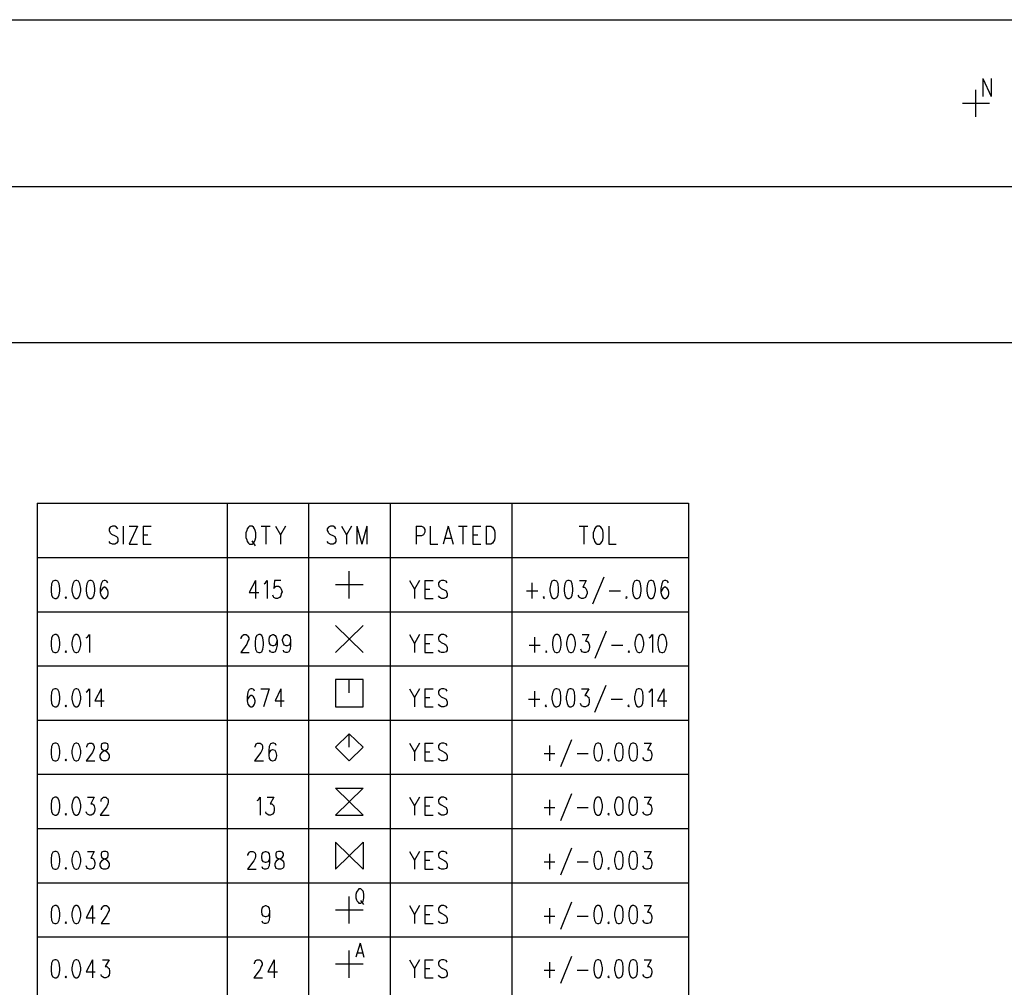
# Model space of a CAD drawing. Extents: x 11.9 to 28.1, y 10.8 to 21.2.
# Tile 14 of 43: x 21 to 23.3, y 12.7 to 15. Entities that reach past the tile are written whole.
import ezdxf

# ---------------------------------------------------------------- set-up
doc = ezdxf.new("R2010")
doc.units = 0
doc.header["$MEASUREMENT"] = 0
doc.layers.add('LAYNR1', color=2, linetype='Continuous')

msp = doc.modelspace()

# ---------------------------------------------------------------- linework, layer by layer
at = {"layer": 'LAYNR1', "color": 7}
for points in [[(13.097, 15.041), (23.448, 15.041)], [(23.264, 14.9), (23.264, 14.857)], [(23.264, 14.9), (23.284, 14.857)], [(23.284, 14.9), (23.284, 14.857)], [(23.247, 14.808), (23.247, 14.873)], [(23.215, 14.841), (23.28, 14.841)], [(13.097, 14.641), (23.448, 14.641)], [(23.448, 14.266), (18.463, 14.266)], [(20.997, 13.881), (22.558, 13.881)], [(20.997, 13.881), (20.997, 10.891)], [(21.452, 13.881), (21.452, 10.891)], [(21.647, 13.881), (21.647, 10.891)], [(21.843, 13.881), (21.843, 10.891)], [(22.135, 13.881), (22.135, 10.891)], [(22.558, 13.881), (22.558, 10.891)], [(21.19, 13.82), (21.187, 13.824), (21.183, 13.826), (21.177, 13.826), (21.172, 13.824), (21.169, 13.82), (21.169, 13.816)], [(21.169, 13.816), (21.171, 13.812), (21.172, 13.81), (21.175, 13.807), (21.184, 13.803), (21.187, 13.801), (21.189, 13.799)], [(21.203, 13.826), (21.203, 13.783)], [(21.237, 13.826), (21.217, 13.783)], [(21.217, 13.826), (21.237, 13.826)], [(21.251, 13.826), (21.251, 13.783)], [(21.251, 13.826), (21.27, 13.826)], [(21.499, 13.816), (21.497, 13.81), (21.497, 13.799)], [(21.506, 13.826), (21.503, 13.824), (21.5, 13.82), (21.499, 13.816)], [(21.519, 13.816), (21.518, 13.82), (21.515, 13.824), (21.512, 13.826), (21.506, 13.826)], [(21.521, 13.799), (21.521, 13.81), (21.519, 13.816)], [(21.534, 13.826), (21.555, 13.826)], [(21.545, 13.826), (21.545, 13.783)], [(21.568, 13.826), (21.58, 13.805), (21.58, 13.783)], [(21.592, 13.826), (21.58, 13.805)], [(21.713, 13.82), (21.71, 13.824), (21.706, 13.826), (21.7, 13.826), (21.695, 13.824), (21.692, 13.82), (21.692, 13.816)], [(21.692, 13.816), (21.694, 13.812), (21.695, 13.81), (21.698, 13.807), (21.707, 13.803), (21.71, 13.801), (21.711, 13.799)], [(21.726, 13.826), (21.738, 13.805), (21.738, 13.783)], [(21.75, 13.826), (21.738, 13.805)], [(21.763, 13.826), (21.763, 13.783)], [(21.763, 13.826), (21.775, 13.783)], [(21.787, 13.826), (21.775, 13.783)], [(21.787, 13.826), (21.787, 13.783)], [(21.905, 13.826), (21.905, 13.783)], [(21.905, 13.826), (21.918, 13.826), (21.923, 13.824), (21.924, 13.822), (21.926, 13.818), (21.926, 13.812), (21.924, 13.807), (21.923, 13.805), (21.918, 13.803), (21.905, 13.803)], [(21.939, 13.826), (21.939, 13.783)], [(21.982, 13.826), (21.97, 13.783)], [(21.982, 13.826), (21.994, 13.783)], [(22.007, 13.826), (22.028, 13.826)], [(22.017, 13.826), (22.017, 13.783)], [(22.041, 13.826), (22.041, 13.783)], [(22.041, 13.826), (22.06, 13.826)], [(22.073, 13.826), (22.073, 13.783)], [(22.073, 13.826), (22.084, 13.826), (22.088, 13.824), (22.091, 13.82), (22.093, 13.816)], [(22.093, 13.816), (22.094, 13.81), (22.094, 13.799)], [(22.296, 13.826), (22.317, 13.826)], [(22.307, 13.826), (22.307, 13.783)], [(22.332, 13.816), (22.33, 13.81), (22.33, 13.799)], [(22.339, 13.826), (22.336, 13.824), (22.333, 13.82), (22.332, 13.816)], [(22.353, 13.816), (22.351, 13.82), (22.348, 13.824), (22.345, 13.826), (22.339, 13.826)], [(22.354, 13.799), (22.354, 13.81), (22.353, 13.816)], [(22.367, 13.826), (22.367, 13.783)], [(21.177, 13.783), (21.172, 13.785), (21.169, 13.789)], [(21.189, 13.799), (21.19, 13.795), (21.19, 13.789), (21.187, 13.785), (21.183, 13.783)], [(21.251, 13.805), (21.262, 13.805)], [(21.497, 13.799), (21.499, 13.793), (21.5, 13.789), (21.503, 13.785), (21.506, 13.783)], [(21.511, 13.791), (21.519, 13.779)], [(21.512, 13.783), (21.515, 13.785), (21.518, 13.789), (21.519, 13.793), (21.521, 13.799)], [(21.7, 13.783), (21.695, 13.785), (21.692, 13.789)], [(21.711, 13.799), (21.713, 13.795), (21.713, 13.789), (21.71, 13.785), (21.706, 13.783)], [(21.974, 13.797), (21.989, 13.797)], [(22.041, 13.805), (22.053, 13.805)], [(22.094, 13.799), (22.093, 13.793), (22.091, 13.789), (22.088, 13.785), (22.084, 13.783)], [(22.33, 13.799), (22.332, 13.793), (22.333, 13.789), (22.336, 13.785), (22.339, 13.783)], [(22.345, 13.783), (22.348, 13.785), (22.351, 13.789), (22.353, 13.793), (22.354, 13.799)], [(21.183, 13.783), (21.177, 13.783)], [(21.217, 13.783), (21.237, 13.783)], [(21.251, 13.783), (21.27, 13.783)], [(21.506, 13.783), (21.512, 13.783)], [(21.706, 13.783), (21.7, 13.783)], [(21.939, 13.783), (21.957, 13.783)], [(22.041, 13.783), (22.06, 13.783)], [(22.084, 13.783), (22.073, 13.783)], [(22.339, 13.783), (22.345, 13.783)], [(22.367, 13.783), (22.385, 13.783)], [(20.997, 13.751), (22.558, 13.751)], [(21.745, 13.653), (21.745, 13.718)], [(21.039, 13.696), (21.034, 13.694), (21.031, 13.688), (21.03, 13.677), (21.03, 13.671), (21.031, 13.661), (21.034, 13.655), (21.039, 13.653)], [(21.042, 13.653), (21.046, 13.655), (21.049, 13.661), (21.051, 13.671), (21.051, 13.677), (21.049, 13.688), (21.046, 13.694), (21.042, 13.696), (21.039, 13.696)], [(21.089, 13.696), (21.085, 13.694), (21.082, 13.688), (21.08, 13.677), (21.08, 13.671), (21.082, 13.661), (21.085, 13.655), (21.089, 13.653)], [(21.092, 13.653), (21.096, 13.655), (21.099, 13.661), (21.101, 13.671), (21.101, 13.677), (21.099, 13.688), (21.096, 13.694), (21.092, 13.696), (21.089, 13.696)], [(21.123, 13.696), (21.119, 13.694), (21.116, 13.688), (21.114, 13.677), (21.114, 13.671), (21.116, 13.661), (21.119, 13.655), (21.123, 13.653)], [(21.126, 13.653), (21.13, 13.655), (21.133, 13.661), (21.135, 13.671), (21.135, 13.677), (21.133, 13.688), (21.13, 13.694), (21.126, 13.696), (21.123, 13.696)], [(21.166, 13.69), (21.164, 13.694), (21.16, 13.696), (21.157, 13.696), (21.153, 13.694), (21.15, 13.688), (21.148, 13.677), (21.148, 13.667), (21.15, 13.659), (21.153, 13.655), (21.157, 13.653)], [(21.52, 13.696), (21.505, 13.667), (21.528, 13.667)], [(21.52, 13.696), (21.52, 13.653)], [(21.541, 13.688), (21.544, 13.69), (21.548, 13.696), (21.548, 13.653)], [(21.581, 13.696), (21.566, 13.696), (21.564, 13.677), (21.566, 13.68), (21.57, 13.682), (21.575, 13.682), (21.579, 13.68), (21.582, 13.675), (21.584, 13.669)], [(21.889, 13.696), (21.901, 13.675), (21.901, 13.653)], [(21.913, 13.696), (21.901, 13.675)], [(21.926, 13.696), (21.926, 13.653)], [(21.926, 13.696), (21.946, 13.696)], [(21.962, 13.694), (21.959, 13.69), (21.959, 13.686)], [(21.98, 13.69), (21.977, 13.694), (21.972, 13.696), (21.966, 13.696), (21.962, 13.694)], [(22.235, 13.696), (22.231, 13.694), (22.228, 13.688), (22.226, 13.677), (22.226, 13.671), (22.228, 13.661), (22.231, 13.655), (22.235, 13.653)], [(22.238, 13.696), (22.235, 13.696)], [(22.238, 13.653), (22.243, 13.655), (22.246, 13.661), (22.247, 13.671), (22.247, 13.677), (22.246, 13.688), (22.243, 13.694), (22.238, 13.696)], [(22.269, 13.696), (22.265, 13.694), (22.262, 13.688), (22.26, 13.677), (22.26, 13.671), (22.262, 13.661), (22.265, 13.655), (22.269, 13.653)], [(22.272, 13.653), (22.277, 13.655), (22.279, 13.661), (22.281, 13.671), (22.281, 13.677), (22.279, 13.688), (22.277, 13.694), (22.272, 13.696), (22.269, 13.696)], [(22.297, 13.696), (22.313, 13.696), (22.305, 13.68), (22.309, 13.68), (22.312, 13.677), (22.313, 13.675), (22.315, 13.669)], [(22.355, 13.704), (22.328, 13.639)], [(22.433, 13.696), (22.429, 13.694), (22.426, 13.688), (22.424, 13.677), (22.424, 13.671), (22.426, 13.661), (22.429, 13.655), (22.433, 13.653)], [(22.436, 13.653), (22.441, 13.655), (22.443, 13.661), (22.445, 13.671), (22.445, 13.677), (22.443, 13.688), (22.441, 13.694), (22.436, 13.696), (22.433, 13.696)], [(22.467, 13.696), (22.463, 13.694), (22.46, 13.688), (22.458, 13.677), (22.458, 13.671), (22.46, 13.661), (22.463, 13.655), (22.467, 13.653)], [(22.47, 13.653), (22.474, 13.655), (22.477, 13.661), (22.479, 13.671), (22.479, 13.677), (22.477, 13.688), (22.474, 13.694), (22.47, 13.696), (22.467, 13.696)], [(22.51, 13.69), (22.508, 13.694), (22.504, 13.696), (22.501, 13.696), (22.497, 13.694), (22.494, 13.688), (22.492, 13.677), (22.492, 13.667), (22.494, 13.659), (22.497, 13.655), (22.501, 13.653)], [(21.159, 13.653), (21.163, 13.655), (21.166, 13.659), (21.167, 13.665), (21.167, 13.667), (21.166, 13.673), (21.163, 13.677), (21.159, 13.68), (21.157, 13.68), (21.153, 13.677), (21.15, 13.673), (21.148, 13.667)], [(21.584, 13.669), (21.582, 13.665), (21.581, 13.659), (21.578, 13.655), (21.573, 13.653)], [(21.712, 13.686), (21.778, 13.686)], [(21.926, 13.675), (21.938, 13.675)], [(21.959, 13.686), (21.96, 13.682), (21.962, 13.68)], [(21.962, 13.68), (21.965, 13.677), (21.974, 13.673), (21.977, 13.671), (21.978, 13.669)], [(21.978, 13.669), (21.98, 13.665), (21.98, 13.659), (21.977, 13.655), (21.972, 13.653)], [(22.17, 13.671), (22.197, 13.671)], [(22.183, 13.69), (22.183, 13.653)], [(22.315, 13.669), (22.315, 13.665), (22.313, 13.659), (22.311, 13.655), (22.306, 13.653)], [(22.368, 13.671), (22.395, 13.671)], [(22.503, 13.653), (22.507, 13.655), (22.51, 13.659), (22.511, 13.665), (22.511, 13.667), (22.51, 13.673), (22.507, 13.677), (22.503, 13.68), (22.501, 13.68), (22.497, 13.677), (22.494, 13.673), (22.492, 13.667)], [(21.039, 13.653), (21.042, 13.653)], [(21.065, 13.657), (21.064, 13.655), (21.065, 13.653)], [(21.065, 13.653), (21.067, 13.655), (21.065, 13.657)], [(21.089, 13.653), (21.092, 13.653)], [(21.123, 13.653), (21.126, 13.653)], [(21.157, 13.653), (21.159, 13.653)], [(21.569, 13.653), (21.564, 13.655), (21.563, 13.657), (21.562, 13.661)], [(21.573, 13.653), (21.569, 13.653)], [(21.926, 13.653), (21.946, 13.653)], [(21.962, 13.655), (21.959, 13.659)], [(21.966, 13.653), (21.962, 13.655)], [(21.972, 13.653), (21.966, 13.653)], [(22.212, 13.657), (22.21, 13.655), (22.212, 13.653)], [(22.212, 13.653), (22.213, 13.655), (22.212, 13.657)], [(22.235, 13.653), (22.238, 13.653)], [(22.269, 13.653), (22.272, 13.653)], [(22.302, 13.653), (22.297, 13.655), (22.296, 13.657), (22.294, 13.661)], [(22.306, 13.653), (22.302, 13.653)], [(22.409, 13.657), (22.408, 13.655), (22.409, 13.653)], [(22.409, 13.653), (22.411, 13.655), (22.409, 13.657)], [(22.433, 13.653), (22.436, 13.653)], [(22.467, 13.653), (22.47, 13.653)], [(22.501, 13.653), (22.503, 13.653)], [(20.997, 13.621), (22.558, 13.621)], [(21.712, 13.523), (21.778, 13.588)], [(21.712, 13.588), (21.778, 13.523)], [(21.039, 13.566), (21.034, 13.564), (21.031, 13.558), (21.03, 13.547), (21.03, 13.541), (21.031, 13.531), (21.034, 13.525), (21.039, 13.523)], [(21.042, 13.523), (21.046, 13.525), (21.049, 13.531), (21.051, 13.541), (21.051, 13.547), (21.049, 13.558), (21.046, 13.564), (21.042, 13.566), (21.039, 13.566)], [(21.089, 13.566), (21.085, 13.564), (21.082, 13.558), (21.08, 13.547), (21.08, 13.541), (21.082, 13.531), (21.085, 13.525), (21.089, 13.523)], [(21.092, 13.523), (21.096, 13.525), (21.099, 13.531), (21.101, 13.541), (21.101, 13.547), (21.099, 13.558), (21.096, 13.564), (21.092, 13.566), (21.089, 13.566)], [(21.114, 13.558), (21.117, 13.56), (21.122, 13.566), (21.122, 13.523)], [(21.486, 13.556), (21.486, 13.558), (21.488, 13.562), (21.489, 13.564), (21.492, 13.566), (21.498, 13.566), (21.501, 13.564), (21.502, 13.562), (21.504, 13.558), (21.504, 13.554), (21.502, 13.55), (21.499, 13.543), (21.485, 13.523)], [(21.523, 13.564), (21.52, 13.558), (21.519, 13.547), (21.519, 13.541), (21.52, 13.531), (21.523, 13.525)], [(21.528, 13.566), (21.523, 13.564)], [(21.539, 13.547), (21.538, 13.558), (21.535, 13.564), (21.531, 13.566), (21.528, 13.566)], [(21.562, 13.539), (21.557, 13.541), (21.554, 13.545), (21.553, 13.552), (21.553, 13.554), (21.554, 13.56), (21.557, 13.564), (21.562, 13.566), (21.563, 13.566), (21.567, 13.564), (21.57, 13.56), (21.572, 13.552)], [(21.572, 13.552), (21.57, 13.545), (21.567, 13.541), (21.563, 13.539)], [(21.572, 13.552), (21.572, 13.541)], [(21.594, 13.539), (21.59, 13.541), (21.587, 13.545), (21.585, 13.552), (21.585, 13.554), (21.587, 13.56), (21.59, 13.564), (21.594, 13.566), (21.596, 13.566), (21.6, 13.564), (21.603, 13.56), (21.604, 13.552)], [(21.604, 13.552), (21.603, 13.545), (21.6, 13.541), (21.596, 13.539)], [(21.604, 13.552), (21.604, 13.541)], [(21.889, 13.566), (21.901, 13.545), (21.901, 13.523)], [(21.913, 13.566), (21.901, 13.545)], [(21.926, 13.566), (21.926, 13.523)], [(21.926, 13.566), (21.946, 13.566)], [(21.962, 13.564), (21.959, 13.56), (21.959, 13.556)], [(21.959, 13.556), (21.96, 13.552), (21.962, 13.55)], [(21.98, 13.56), (21.977, 13.564), (21.972, 13.566), (21.966, 13.566), (21.962, 13.564)], [(22.189, 13.56), (22.189, 13.523)], [(22.241, 13.566), (22.237, 13.564), (22.234, 13.558), (22.232, 13.547), (22.232, 13.541), (22.234, 13.531), (22.237, 13.525), (22.241, 13.523)], [(22.244, 13.523), (22.248, 13.525), (22.251, 13.531), (22.253, 13.541), (22.253, 13.547), (22.251, 13.558), (22.248, 13.564), (22.244, 13.566), (22.241, 13.566)], [(22.271, 13.564), (22.268, 13.558), (22.266, 13.547), (22.266, 13.541), (22.268, 13.531), (22.271, 13.525)], [(22.275, 13.566), (22.271, 13.564)], [(22.287, 13.547), (22.285, 13.558), (22.282, 13.564), (22.278, 13.566), (22.275, 13.566)], [(22.303, 13.566), (22.319, 13.566)], [(22.319, 13.566), (22.311, 13.55), (22.315, 13.55), (22.318, 13.547), (22.319, 13.545)], [(22.361, 13.574), (22.334, 13.509)], [(22.439, 13.566), (22.435, 13.564), (22.432, 13.558), (22.43, 13.547), (22.43, 13.541), (22.432, 13.531), (22.435, 13.525), (22.439, 13.523)], [(22.449, 13.558), (22.446, 13.564), (22.442, 13.566), (22.439, 13.566)], [(22.449, 13.531), (22.451, 13.541), (22.451, 13.547), (22.449, 13.558)], [(22.464, 13.558), (22.467, 13.56), (22.472, 13.566), (22.472, 13.523)], [(22.494, 13.566), (22.489, 13.564), (22.486, 13.558), (22.485, 13.547), (22.485, 13.541), (22.486, 13.531), (22.489, 13.525), (22.494, 13.523)], [(22.497, 13.523), (22.501, 13.525), (22.504, 13.531), (22.506, 13.541), (22.506, 13.547), (22.504, 13.558), (22.501, 13.564), (22.497, 13.566), (22.494, 13.566)], [(21.531, 13.523), (21.535, 13.525), (21.538, 13.531), (21.539, 13.541)], [(21.539, 13.541), (21.539, 13.547)], [(21.556, 13.525), (21.554, 13.529)], [(21.563, 13.539), (21.562, 13.539)], [(21.572, 13.541), (21.57, 13.531), (21.567, 13.525), (21.563, 13.523)], [(21.588, 13.525), (21.587, 13.529)], [(21.596, 13.539), (21.594, 13.539)], [(21.604, 13.541), (21.603, 13.531), (21.6, 13.525), (21.596, 13.523)], [(21.926, 13.545), (21.938, 13.545)], [(21.962, 13.525), (21.959, 13.529)], [(21.962, 13.55), (21.965, 13.547), (21.974, 13.543), (21.977, 13.541), (21.978, 13.539)], [(21.978, 13.539), (21.98, 13.535), (21.98, 13.529), (21.977, 13.525), (21.972, 13.523)], [(22.176, 13.541), (22.203, 13.541)], [(22.278, 13.523), (22.282, 13.525), (22.285, 13.531), (22.287, 13.541)], [(22.287, 13.541), (22.287, 13.547)], [(22.303, 13.525), (22.302, 13.527), (22.3, 13.531)], [(22.319, 13.529), (22.316, 13.525), (22.312, 13.523)], [(22.319, 13.545), (22.321, 13.539)], [(22.321, 13.539), (22.321, 13.535), (22.319, 13.529)], [(22.374, 13.541), (22.401, 13.541)], [(22.442, 13.523), (22.446, 13.525), (22.449, 13.531)], [(21.039, 13.523), (21.042, 13.523)], [(21.065, 13.527), (21.064, 13.525), (21.065, 13.523)], [(21.065, 13.523), (21.067, 13.525), (21.065, 13.527)], [(21.089, 13.523), (21.092, 13.523)], [(21.485, 13.523), (21.505, 13.523)], [(21.523, 13.525), (21.528, 13.523)], [(21.528, 13.523), (21.531, 13.523)], [(21.56, 13.523), (21.556, 13.525)], [(21.563, 13.523), (21.56, 13.523)], [(21.593, 13.523), (21.588, 13.525)], [(21.596, 13.523), (21.593, 13.523)], [(21.926, 13.523), (21.946, 13.523)], [(21.966, 13.523), (21.962, 13.525)], [(21.972, 13.523), (21.966, 13.523)], [(22.217, 13.527), (22.216, 13.525), (22.217, 13.523)], [(22.217, 13.523), (22.219, 13.525), (22.217, 13.527)], [(22.241, 13.523), (22.244, 13.523)], [(22.271, 13.525), (22.275, 13.523)], [(22.275, 13.523), (22.278, 13.523)], [(22.308, 13.523), (22.303, 13.525)], [(22.312, 13.523), (22.308, 13.523)], [(22.415, 13.527), (22.414, 13.525), (22.415, 13.523)], [(22.417, 13.525), (22.415, 13.527)], [(22.415, 13.523), (22.417, 13.525)], [(22.439, 13.523), (22.442, 13.523)], [(22.494, 13.523), (22.497, 13.523)], [(20.997, 13.491), (22.558, 13.491)], [(21.778, 13.458), (21.712, 13.458)], [(21.712, 13.458), (21.712, 13.393)], [(21.745, 13.426), (21.745, 13.458)], [(21.778, 13.393), (21.778, 13.458)], [(21.039, 13.436), (21.034, 13.434), (21.031, 13.428), (21.03, 13.417), (21.03, 13.411), (21.031, 13.401), (21.034, 13.395), (21.039, 13.393)], [(21.042, 13.393), (21.046, 13.395), (21.049, 13.401), (21.051, 13.411), (21.051, 13.417), (21.049, 13.428), (21.046, 13.434), (21.042, 13.436), (21.039, 13.436)], [(21.089, 13.436), (21.085, 13.434), (21.082, 13.428), (21.08, 13.417), (21.08, 13.411), (21.082, 13.401), (21.085, 13.395), (21.089, 13.393)], [(21.092, 13.393), (21.096, 13.395), (21.099, 13.401), (21.101, 13.411), (21.101, 13.417), (21.099, 13.428), (21.096, 13.434), (21.092, 13.436), (21.089, 13.436)], [(21.114, 13.428), (21.117, 13.43), (21.122, 13.436), (21.122, 13.393)], [(21.15, 13.436), (21.135, 13.407), (21.157, 13.407)], [(21.15, 13.436), (21.15, 13.393)], [(21.518, 13.43), (21.516, 13.434), (21.512, 13.436), (21.509, 13.436), (21.505, 13.434), (21.502, 13.428), (21.5, 13.417), (21.5, 13.407), (21.502, 13.399), (21.505, 13.395), (21.509, 13.393)], [(21.533, 13.436), (21.553, 13.436)], [(21.553, 13.436), (21.539, 13.393)], [(21.581, 13.436), (21.567, 13.407), (21.589, 13.407)], [(21.581, 13.436), (21.581, 13.393)], [(21.889, 13.436), (21.901, 13.415), (21.901, 13.393)], [(21.913, 13.436), (21.901, 13.415)], [(21.926, 13.436), (21.926, 13.393)], [(21.926, 13.436), (21.946, 13.436)], [(21.962, 13.434), (21.959, 13.43), (21.959, 13.426)], [(21.98, 13.43), (21.977, 13.434), (21.972, 13.436), (21.966, 13.436), (21.962, 13.434)], [(22.24, 13.436), (22.236, 13.434), (22.233, 13.428), (22.231, 13.417), (22.231, 13.411), (22.233, 13.401), (22.236, 13.395), (22.24, 13.393)], [(22.243, 13.393), (22.248, 13.395), (22.251, 13.401), (22.252, 13.411), (22.252, 13.417), (22.251, 13.428), (22.248, 13.434), (22.243, 13.436), (22.24, 13.436)], [(22.274, 13.436), (22.27, 13.434), (22.267, 13.428), (22.265, 13.417), (22.265, 13.411), (22.267, 13.401), (22.27, 13.395), (22.274, 13.393)], [(22.277, 13.393), (22.282, 13.395), (22.285, 13.401), (22.286, 13.411), (22.286, 13.417), (22.285, 13.428), (22.282, 13.434), (22.277, 13.436), (22.274, 13.436)], [(22.302, 13.436), (22.319, 13.436), (22.31, 13.42), (22.314, 13.42), (22.317, 13.417), (22.319, 13.415), (22.32, 13.409)], [(22.36, 13.444), (22.333, 13.379)], [(22.438, 13.436), (22.434, 13.434), (22.431, 13.428), (22.429, 13.417), (22.429, 13.411), (22.431, 13.401), (22.434, 13.395), (22.438, 13.393)], [(22.441, 13.393), (22.446, 13.395), (22.449, 13.401), (22.45, 13.411), (22.45, 13.417), (22.449, 13.428), (22.446, 13.434), (22.441, 13.436), (22.438, 13.436)], [(22.463, 13.428), (22.466, 13.43), (22.471, 13.436), (22.471, 13.393)], [(22.499, 13.436), (22.484, 13.407), (22.506, 13.407)], [(22.499, 13.436), (22.499, 13.393)], [(21.511, 13.393), (21.515, 13.395), (21.518, 13.399), (21.519, 13.405), (21.519, 13.407), (21.518, 13.413), (21.515, 13.417), (21.511, 13.42), (21.509, 13.42), (21.505, 13.417), (21.502, 13.413), (21.5, 13.407)], [(21.926, 13.415), (21.938, 13.415)], [(21.959, 13.426), (21.96, 13.422), (21.962, 13.42)], [(21.962, 13.42), (21.965, 13.417), (21.974, 13.413), (21.977, 13.411), (21.978, 13.409)], [(22.175, 13.411), (22.202, 13.411)], [(22.189, 13.43), (22.189, 13.393)], [(22.373, 13.411), (22.4, 13.411)], [(21.039, 13.393), (21.042, 13.393)], [(21.065, 13.397), (21.064, 13.395), (21.065, 13.393)], [(21.065, 13.393), (21.067, 13.395), (21.065, 13.397)], [(21.089, 13.393), (21.092, 13.393)], [(21.509, 13.393), (21.511, 13.393)], [(21.712, 13.393), (21.778, 13.393)], [(21.926, 13.393), (21.946, 13.393)], [(21.962, 13.395), (21.959, 13.399)], [(21.966, 13.393), (21.962, 13.395)], [(21.972, 13.393), (21.966, 13.393)], [(21.978, 13.409), (21.98, 13.405), (21.98, 13.399), (21.977, 13.395), (21.972, 13.393)], [(22.217, 13.397), (22.215, 13.395), (22.217, 13.393)], [(22.217, 13.393), (22.218, 13.395), (22.217, 13.397)], [(22.24, 13.393), (22.243, 13.393)], [(22.274, 13.393), (22.277, 13.393)], [(22.307, 13.393), (22.302, 13.395), (22.301, 13.397), (22.299, 13.401)], [(22.311, 13.393), (22.307, 13.393)], [(22.32, 13.409), (22.32, 13.405), (22.319, 13.399), (22.316, 13.395), (22.311, 13.393)], [(22.415, 13.397), (22.413, 13.395), (22.415, 13.393)], [(22.415, 13.393), (22.416, 13.395), (22.415, 13.397)], [(22.438, 13.393), (22.441, 13.393)], [(20.997, 13.361), (22.558, 13.361)], [(21.745, 13.328), (21.712, 13.296)], [(21.778, 13.296), (21.745, 13.328)], [(21.745, 13.296), (21.745, 13.328)], [(21.039, 13.306), (21.034, 13.304), (21.031, 13.298), (21.03, 13.288), (21.03, 13.281), (21.031, 13.271), (21.034, 13.265), (21.039, 13.263)], [(21.042, 13.263), (21.046, 13.265), (21.049, 13.271), (21.051, 13.281), (21.051, 13.288), (21.049, 13.298), (21.046, 13.304), (21.042, 13.306), (21.039, 13.306)], [(21.089, 13.306), (21.085, 13.304), (21.082, 13.298), (21.08, 13.288), (21.08, 13.281), (21.082, 13.271), (21.085, 13.265), (21.089, 13.263)], [(21.092, 13.263), (21.096, 13.265), (21.099, 13.271), (21.101, 13.281), (21.101, 13.288), (21.099, 13.298), (21.096, 13.304), (21.092, 13.306), (21.089, 13.306)], [(21.116, 13.296), (21.116, 13.298), (21.117, 13.302), (21.119, 13.304), (21.122, 13.306), (21.128, 13.306), (21.13, 13.304), (21.132, 13.302), (21.133, 13.298), (21.133, 13.294), (21.132, 13.29), (21.129, 13.283), (21.114, 13.263)], [(21.156, 13.263), (21.151, 13.265), (21.15, 13.267), (21.148, 13.271), (21.148, 13.277), (21.15, 13.281), (21.153, 13.285), (21.157, 13.288), (21.163, 13.29), (21.166, 13.292), (21.167, 13.296)], [(21.156, 13.306), (21.151, 13.304), (21.15, 13.3), (21.15, 13.296)], [(21.15, 13.296), (21.151, 13.292), (21.154, 13.29), (21.16, 13.288), (21.164, 13.285), (21.167, 13.281), (21.169, 13.277), (21.169, 13.271), (21.167, 13.267), (21.166, 13.265), (21.161, 13.263)], [(21.167, 13.296), (21.167, 13.3), (21.166, 13.304), (21.161, 13.306), (21.156, 13.306)], [(21.519, 13.296), (21.519, 13.298), (21.521, 13.302), (21.522, 13.304), (21.525, 13.306), (21.531, 13.306), (21.534, 13.304), (21.536, 13.302), (21.537, 13.298), (21.537, 13.294), (21.536, 13.29), (21.533, 13.283), (21.518, 13.263)], [(21.57, 13.3), (21.568, 13.304), (21.564, 13.306), (21.561, 13.306), (21.556, 13.304), (21.553, 13.298), (21.552, 13.288), (21.552, 13.277), (21.553, 13.269), (21.556, 13.265), (21.561, 13.263)], [(21.712, 13.296), (21.745, 13.263)], [(21.745, 13.263), (21.778, 13.296)], [(21.889, 13.306), (21.901, 13.285), (21.901, 13.263)], [(21.913, 13.306), (21.901, 13.285)], [(21.926, 13.306), (21.926, 13.263)], [(21.926, 13.306), (21.946, 13.306)], [(21.962, 13.304), (21.959, 13.3), (21.959, 13.296)], [(21.959, 13.296), (21.96, 13.292), (21.962, 13.29)], [(21.98, 13.3), (21.977, 13.304), (21.972, 13.306), (21.966, 13.306), (21.962, 13.304)], [(22.225, 13.3), (22.225, 13.263)], [(22.278, 13.314), (22.251, 13.249)], [(22.336, 13.304), (22.333, 13.298), (22.331, 13.288), (22.331, 13.281), (22.333, 13.271), (22.336, 13.265)], [(22.34, 13.306), (22.336, 13.304)], [(22.352, 13.288), (22.35, 13.298), (22.347, 13.304), (22.343, 13.306), (22.34, 13.306)], [(22.39, 13.306), (22.386, 13.304), (22.383, 13.298), (22.381, 13.288), (22.381, 13.281), (22.383, 13.271), (22.386, 13.265), (22.39, 13.263)], [(22.401, 13.298), (22.398, 13.304), (22.393, 13.306), (22.39, 13.306)], [(22.401, 13.271), (22.402, 13.281), (22.402, 13.288), (22.401, 13.298)], [(22.417, 13.298), (22.415, 13.288), (22.415, 13.281), (22.417, 13.271)], [(22.424, 13.306), (22.42, 13.304), (22.417, 13.298)], [(22.427, 13.263), (22.432, 13.265), (22.435, 13.271), (22.436, 13.281), (22.436, 13.288), (22.435, 13.298), (22.432, 13.304), (22.427, 13.306), (22.424, 13.306)], [(22.452, 13.306), (22.469, 13.306), (22.46, 13.29), (22.464, 13.29), (22.467, 13.288), (22.469, 13.285), (22.47, 13.279)], [(21.562, 13.263), (21.567, 13.265), (21.57, 13.269), (21.571, 13.275), (21.571, 13.277), (21.57, 13.283), (21.567, 13.288), (21.562, 13.29), (21.561, 13.29), (21.556, 13.288), (21.553, 13.283), (21.552, 13.277)], [(21.926, 13.285), (21.938, 13.285)], [(21.962, 13.265), (21.959, 13.269)], [(21.962, 13.29), (21.965, 13.288), (21.974, 13.283), (21.977, 13.281), (21.978, 13.279)], [(21.978, 13.279), (21.98, 13.275), (21.98, 13.269), (21.977, 13.265), (21.972, 13.263)], [(22.212, 13.281), (22.238, 13.281)], [(22.291, 13.281), (22.318, 13.281)], [(22.343, 13.263), (22.347, 13.265), (22.35, 13.271), (22.352, 13.281)], [(22.352, 13.281), (22.352, 13.288)], [(22.393, 13.263), (22.398, 13.265), (22.401, 13.271)], [(22.417, 13.271), (22.42, 13.265), (22.424, 13.263)], [(22.457, 13.263), (22.452, 13.265), (22.451, 13.267), (22.449, 13.271)], [(22.47, 13.279), (22.47, 13.275), (22.469, 13.269), (22.466, 13.265)], [(21.039, 13.263), (21.042, 13.263)], [(21.065, 13.267), (21.064, 13.265), (21.065, 13.263)], [(21.065, 13.263), (21.067, 13.265), (21.065, 13.267)], [(21.089, 13.263), (21.092, 13.263)], [(21.114, 13.263), (21.135, 13.263)], [(21.161, 13.263), (21.156, 13.263)], [(21.518, 13.263), (21.539, 13.263)], [(21.561, 13.263), (21.562, 13.263)], [(21.926, 13.263), (21.946, 13.263)], [(21.966, 13.263), (21.962, 13.265)], [(21.972, 13.263), (21.966, 13.263)], [(22.336, 13.265), (22.34, 13.263)], [(22.34, 13.263), (22.343, 13.263)], [(22.367, 13.267), (22.365, 13.265), (22.367, 13.263)], [(22.368, 13.265), (22.367, 13.267)], [(22.367, 13.263), (22.368, 13.265)], [(22.39, 13.263), (22.393, 13.263)], [(22.424, 13.263), (22.427, 13.263)], [(22.461, 13.263), (22.457, 13.263)], [(22.466, 13.265), (22.461, 13.263)], [(20.997, 13.231), (22.558, 13.231)], [(21.778, 13.133), (21.712, 13.198)], [(21.712, 13.198), (21.778, 13.198)], [(21.778, 13.198), (21.712, 13.133)], [(21.039, 13.176), (21.034, 13.174), (21.031, 13.168), (21.03, 13.158), (21.03, 13.151), (21.031, 13.141), (21.034, 13.135), (21.039, 13.133)], [(21.042, 13.133), (21.046, 13.135), (21.049, 13.141), (21.051, 13.151), (21.051, 13.158), (21.049, 13.168), (21.046, 13.174), (21.042, 13.176), (21.039, 13.176)], [(21.089, 13.176), (21.085, 13.174), (21.082, 13.168), (21.08, 13.158), (21.08, 13.151), (21.082, 13.141), (21.085, 13.135), (21.089, 13.133)], [(21.092, 13.133), (21.096, 13.135), (21.099, 13.141), (21.101, 13.151), (21.101, 13.158), (21.099, 13.168), (21.096, 13.174), (21.092, 13.176), (21.089, 13.176)], [(21.117, 13.176), (21.133, 13.176), (21.125, 13.16), (21.129, 13.16), (21.132, 13.158), (21.133, 13.155), (21.135, 13.149)], [(21.15, 13.166), (21.15, 13.168), (21.151, 13.172), (21.153, 13.174), (21.156, 13.176), (21.161, 13.176), (21.164, 13.174), (21.166, 13.172), (21.167, 13.168), (21.167, 13.164), (21.166, 13.16), (21.163, 13.153), (21.148, 13.133)], [(21.524, 13.168), (21.527, 13.17), (21.531, 13.176), (21.531, 13.133)], [(21.548, 13.176), (21.564, 13.176), (21.555, 13.16), (21.559, 13.16), (21.562, 13.158), (21.564, 13.155), (21.565, 13.149)], [(21.889, 13.176), (21.901, 13.155), (21.901, 13.133)], [(21.913, 13.176), (21.901, 13.155)], [(21.926, 13.176), (21.926, 13.133)], [(21.926, 13.176), (21.946, 13.176)], [(21.962, 13.174), (21.959, 13.17), (21.959, 13.166)], [(21.98, 13.17), (21.977, 13.174), (21.972, 13.176), (21.966, 13.176), (21.962, 13.174)], [(22.278, 13.184), (22.251, 13.119)], [(22.336, 13.174), (22.333, 13.168), (22.331, 13.158), (22.331, 13.151), (22.333, 13.141), (22.336, 13.135)], [(22.34, 13.176), (22.336, 13.174)], [(22.352, 13.158), (22.35, 13.168), (22.347, 13.174), (22.343, 13.176), (22.34, 13.176)], [(22.39, 13.176), (22.386, 13.174), (22.383, 13.168), (22.381, 13.158), (22.381, 13.151), (22.383, 13.141), (22.386, 13.135), (22.39, 13.133)], [(22.401, 13.168), (22.398, 13.174), (22.393, 13.176), (22.39, 13.176)], [(22.424, 13.176), (22.42, 13.174), (22.417, 13.168)], [(22.427, 13.133), (22.432, 13.135), (22.435, 13.141), (22.436, 13.151), (22.436, 13.158), (22.435, 13.168), (22.432, 13.174), (22.427, 13.176), (22.424, 13.176)], [(22.452, 13.176), (22.469, 13.176), (22.46, 13.16), (22.464, 13.16), (22.467, 13.158), (22.469, 13.155), (22.47, 13.149)], [(21.926, 13.155), (21.938, 13.155)], [(21.959, 13.166), (21.96, 13.162), (21.962, 13.16)], [(21.962, 13.16), (21.965, 13.158), (21.974, 13.153), (21.977, 13.151), (21.978, 13.149)], [(22.212, 13.151), (22.238, 13.151)], [(22.225, 13.17), (22.225, 13.133)], [(22.291, 13.151), (22.318, 13.151)], [(22.343, 13.133), (22.347, 13.135), (22.35, 13.141), (22.352, 13.151)], [(22.352, 13.151), (22.352, 13.158)], [(22.401, 13.141), (22.402, 13.151), (22.402, 13.158), (22.401, 13.168)], [(22.417, 13.168), (22.415, 13.158), (22.415, 13.151), (22.417, 13.141)], [(21.039, 13.133), (21.042, 13.133)], [(21.065, 13.137), (21.064, 13.135), (21.065, 13.133)], [(21.065, 13.133), (21.067, 13.135), (21.065, 13.137)], [(21.089, 13.133), (21.092, 13.133)], [(21.122, 13.133), (21.117, 13.135), (21.116, 13.137), (21.114, 13.141)], [(21.126, 13.133), (21.122, 13.133)], [(21.135, 13.149), (21.135, 13.145), (21.133, 13.139), (21.13, 13.135), (21.126, 13.133)], [(21.148, 13.133), (21.169, 13.133)], [(21.552, 13.133), (21.548, 13.135), (21.546, 13.137), (21.545, 13.141)], [(21.556, 13.133), (21.552, 13.133)], [(21.565, 13.149), (21.565, 13.145), (21.564, 13.139), (21.561, 13.135), (21.556, 13.133)], [(21.712, 13.133), (21.778, 13.133)], [(21.926, 13.133), (21.946, 13.133)], [(21.962, 13.135), (21.959, 13.139)], [(21.966, 13.133), (21.962, 13.135)], [(21.972, 13.133), (21.966, 13.133)], [(21.978, 13.149), (21.98, 13.145), (21.98, 13.139), (21.977, 13.135), (21.972, 13.133)], [(22.336, 13.135), (22.34, 13.133)], [(22.34, 13.133), (22.343, 13.133)], [(22.367, 13.137), (22.365, 13.135), (22.367, 13.133)], [(22.368, 13.135), (22.367, 13.137)], [(22.367, 13.133), (22.368, 13.135)], [(22.39, 13.133), (22.393, 13.133)], [(22.393, 13.133), (22.398, 13.135), (22.401, 13.141)], [(22.417, 13.141), (22.42, 13.135), (22.424, 13.133)], [(22.424, 13.133), (22.427, 13.133)], [(22.457, 13.133), (22.452, 13.135), (22.451, 13.137), (22.449, 13.141)], [(22.461, 13.133), (22.457, 13.133)], [(22.466, 13.135), (22.461, 13.133)], [(22.47, 13.149), (22.47, 13.145), (22.469, 13.139), (22.466, 13.135)], [(20.997, 13.101), (22.558, 13.101)], [(21.712, 13.003), (21.778, 13.068)], [(21.778, 13.003), (21.712, 13.068)], [(21.712, 13.068), (21.712, 13.003)], [(21.778, 13.068), (21.778, 13.003)], [(21.039, 13.046), (21.034, 13.044), (21.031, 13.038), (21.03, 13.028), (21.03, 13.021), (21.031, 13.011), (21.034, 13.005), (21.039, 13.003)], [(21.042, 13.003), (21.046, 13.005), (21.049, 13.011), (21.051, 13.021), (21.051, 13.028), (21.049, 13.038), (21.046, 13.044), (21.042, 13.046), (21.039, 13.046)], [(21.089, 13.046), (21.085, 13.044), (21.082, 13.038), (21.08, 13.028), (21.08, 13.021), (21.082, 13.011), (21.085, 13.005), (21.089, 13.003)], [(21.092, 13.003), (21.096, 13.005), (21.099, 13.011), (21.101, 13.021), (21.101, 13.028), (21.099, 13.038), (21.096, 13.044), (21.092, 13.046), (21.089, 13.046)], [(21.117, 13.046), (21.133, 13.046), (21.125, 13.03), (21.129, 13.03), (21.132, 13.028), (21.133, 13.025), (21.135, 13.019)], [(21.156, 13.003), (21.151, 13.005), (21.15, 13.007), (21.148, 13.011), (21.148, 13.017), (21.15, 13.021), (21.153, 13.025), (21.157, 13.028), (21.163, 13.03), (21.166, 13.032), (21.167, 13.036)], [(21.156, 13.046), (21.151, 13.044), (21.15, 13.04), (21.15, 13.036)], [(21.15, 13.036), (21.151, 13.032), (21.154, 13.03), (21.16, 13.028), (21.164, 13.025), (21.167, 13.021), (21.169, 13.017), (21.169, 13.011), (21.167, 13.007), (21.166, 13.005), (21.161, 13.003)], [(21.167, 13.036), (21.167, 13.04), (21.166, 13.044), (21.161, 13.046), (21.156, 13.046)], [(21.502, 13.036), (21.502, 13.038), (21.504, 13.042), (21.505, 13.044), (21.508, 13.046), (21.514, 13.046), (21.517, 13.044), (21.519, 13.042), (21.52, 13.038), (21.52, 13.034), (21.519, 13.03), (21.516, 13.023), (21.501, 13.003)], [(21.539, 13.021), (21.536, 13.025), (21.535, 13.032), (21.535, 13.034), (21.536, 13.04), (21.539, 13.044)], [(21.539, 13.044), (21.544, 13.046), (21.545, 13.046), (21.55, 13.044), (21.553, 13.04), (21.554, 13.032), (21.554, 13.021), (21.553, 13.011), (21.55, 13.005), (21.545, 13.003)], [(21.554, 13.032), (21.553, 13.025), (21.55, 13.021), (21.545, 13.019)], [(21.575, 13.046), (21.57, 13.044), (21.569, 13.04), (21.569, 13.036)], [(21.569, 13.036), (21.57, 13.032), (21.573, 13.03), (21.579, 13.028), (21.584, 13.025), (21.587, 13.021), (21.588, 13.017)], [(21.572, 13.025), (21.576, 13.028), (21.582, 13.03), (21.585, 13.032), (21.587, 13.036)], [(21.587, 13.036), (21.587, 13.04), (21.585, 13.044), (21.581, 13.046), (21.575, 13.046)], [(21.889, 13.046), (21.901, 13.025), (21.901, 13.003)], [(21.913, 13.046), (21.901, 13.025)], [(21.926, 13.046), (21.926, 13.003)], [(21.926, 13.046), (21.946, 13.046)], [(21.962, 13.044), (21.959, 13.04), (21.959, 13.036)], [(21.959, 13.036), (21.96, 13.032), (21.962, 13.03)], [(21.98, 13.04), (21.977, 13.044), (21.972, 13.046), (21.966, 13.046), (21.962, 13.044)], [(22.225, 13.04), (22.225, 13.003)], [(22.278, 13.054), (22.251, 12.989)], [(22.336, 13.044), (22.333, 13.038), (22.331, 13.028), (22.331, 13.021), (22.333, 13.011), (22.336, 13.005)], [(22.34, 13.046), (22.336, 13.044)], [(22.352, 13.028), (22.35, 13.038), (22.347, 13.044), (22.343, 13.046), (22.34, 13.046)], [(22.39, 13.046), (22.386, 13.044), (22.383, 13.038), (22.381, 13.028), (22.381, 13.021), (22.383, 13.011), (22.386, 13.005), (22.39, 13.003)], [(22.401, 13.038), (22.398, 13.044), (22.393, 13.046), (22.39, 13.046)], [(22.401, 13.011), (22.402, 13.021), (22.402, 13.028), (22.401, 13.038)], [(22.417, 13.038), (22.415, 13.028), (22.415, 13.021), (22.417, 13.011)], [(22.424, 13.046), (22.42, 13.044), (22.417, 13.038)], [(22.427, 13.003), (22.432, 13.005), (22.435, 13.011), (22.436, 13.021), (22.436, 13.028), (22.435, 13.038), (22.432, 13.044), (22.427, 13.046), (22.424, 13.046)], [(22.452, 13.046), (22.469, 13.046), (22.46, 13.03), (22.464, 13.03), (22.467, 13.028), (22.469, 13.025), (22.47, 13.019)], [(21.122, 13.003), (21.117, 13.005), (21.116, 13.007), (21.114, 13.011)], [(21.135, 13.019), (21.135, 13.015), (21.133, 13.009), (21.13, 13.005), (21.126, 13.003)], [(21.542, 13.003), (21.538, 13.005), (21.536, 13.009)], [(21.544, 13.019), (21.539, 13.021)], [(21.545, 13.019), (21.544, 13.019)], [(21.575, 13.003), (21.57, 13.005), (21.569, 13.007), (21.567, 13.011), (21.567, 13.017), (21.569, 13.021), (21.572, 13.025)], [(21.588, 13.011), (21.587, 13.007), (21.585, 13.005), (21.581, 13.003)], [(21.588, 13.017), (21.588, 13.011)], [(21.926, 13.025), (21.938, 13.025)], [(21.962, 13.005), (21.959, 13.009)], [(21.962, 13.03), (21.965, 13.028), (21.974, 13.023), (21.977, 13.021), (21.978, 13.019)], [(21.978, 13.019), (21.98, 13.015), (21.98, 13.009), (21.977, 13.005), (21.972, 13.003)], [(22.212, 13.021), (22.238, 13.021)], [(22.291, 13.021), (22.318, 13.021)], [(22.343, 13.003), (22.347, 13.005), (22.35, 13.011), (22.352, 13.021)], [(22.352, 13.021), (22.352, 13.028)], [(22.393, 13.003), (22.398, 13.005), (22.401, 13.011)], [(22.417, 13.011), (22.42, 13.005), (22.424, 13.003)], [(22.457, 13.003), (22.452, 13.005), (22.451, 13.007), (22.449, 13.011)], [(22.47, 13.019), (22.47, 13.015), (22.469, 13.009), (22.466, 13.005)], [(21.039, 13.003), (21.042, 13.003)], [(21.065, 13.007), (21.064, 13.005), (21.065, 13.003)], [(21.065, 13.003), (21.067, 13.005), (21.065, 13.007)], [(21.089, 13.003), (21.092, 13.003)], [(21.126, 13.003), (21.122, 13.003)], [(21.161, 13.003), (21.156, 13.003)], [(21.501, 13.003), (21.522, 13.003)], [(21.545, 13.003), (21.542, 13.003)], [(21.581, 13.003), (21.575, 13.003)], [(21.926, 13.003), (21.946, 13.003)], [(21.966, 13.003), (21.962, 13.005)], [(21.972, 13.003), (21.966, 13.003)], [(22.336, 13.005), (22.34, 13.003)], [(22.34, 13.003), (22.343, 13.003)], [(22.367, 13.007), (22.365, 13.005), (22.367, 13.003)], [(22.368, 13.005), (22.367, 13.007)], [(22.367, 13.003), (22.368, 13.005)], [(22.39, 13.003), (22.393, 13.003)], [(22.424, 13.003), (22.427, 13.003)], [(22.461, 13.003), (22.457, 13.003)], [(22.466, 13.005), (22.461, 13.003)], [(20.997, 12.971), (22.558, 12.971)], [(21.745, 12.873), (21.745, 12.938)], [(21.762, 12.948), (21.761, 12.943), (21.761, 12.935)], [(21.764, 12.951), (21.762, 12.948)], [(21.766, 12.954), (21.764, 12.951)], [(21.768, 12.956), (21.766, 12.954)], [(21.775, 12.954), (21.773, 12.956), (21.768, 12.956)], [(21.778, 12.951), (21.775, 12.954)], [(21.779, 12.948), (21.778, 12.951)], [(21.78, 12.935), (21.78, 12.943), (21.779, 12.948)], [(21.039, 12.916), (21.034, 12.914), (21.031, 12.908), (21.03, 12.898), (21.03, 12.891), (21.031, 12.881), (21.034, 12.875), (21.039, 12.873)], [(21.042, 12.873), (21.046, 12.875), (21.049, 12.881), (21.051, 12.891), (21.051, 12.898), (21.049, 12.908), (21.046, 12.914), (21.042, 12.916), (21.039, 12.916)], [(21.089, 12.916), (21.085, 12.914), (21.082, 12.908), (21.08, 12.898), (21.08, 12.891), (21.082, 12.881), (21.085, 12.875), (21.089, 12.873)], [(21.092, 12.873), (21.096, 12.875), (21.099, 12.881), (21.101, 12.891), (21.101, 12.898), (21.099, 12.908), (21.096, 12.914), (21.092, 12.916), (21.089, 12.916)], [(21.129, 12.916), (21.114, 12.887), (21.136, 12.887)], [(21.129, 12.916), (21.129, 12.873)], [(21.151, 12.906), (21.151, 12.908), (21.153, 12.912), (21.154, 12.914), (21.157, 12.916), (21.163, 12.916), (21.166, 12.914), (21.167, 12.912), (21.169, 12.908), (21.169, 12.904), (21.167, 12.9), (21.164, 12.893), (21.15, 12.873)], [(21.539, 12.891), (21.536, 12.895), (21.535, 12.902), (21.535, 12.904), (21.536, 12.91), (21.539, 12.914)], [(21.539, 12.914), (21.544, 12.916), (21.545, 12.916), (21.55, 12.914), (21.553, 12.91), (21.554, 12.902), (21.554, 12.891), (21.553, 12.881), (21.55, 12.875), (21.545, 12.873)], [(21.761, 12.935), (21.762, 12.93), (21.764, 12.927), (21.766, 12.924), (21.768, 12.922)], [(21.768, 12.922), (21.773, 12.922)], [(21.772, 12.928), (21.779, 12.919)], [(21.773, 12.922), (21.775, 12.924), (21.778, 12.927), (21.779, 12.93), (21.78, 12.935)], [(21.889, 12.916), (21.901, 12.895), (21.901, 12.873)], [(21.913, 12.916), (21.901, 12.895)], [(21.926, 12.916), (21.926, 12.873)], [(21.926, 12.916), (21.946, 12.916)], [(21.962, 12.914), (21.959, 12.91), (21.959, 12.906)], [(21.98, 12.91), (21.977, 12.914), (21.972, 12.916), (21.966, 12.916), (21.962, 12.914)], [(22.278, 12.924), (22.251, 12.859)], [(22.336, 12.914), (22.333, 12.908), (22.331, 12.898), (22.331, 12.891), (22.333, 12.881), (22.336, 12.875)], [(22.34, 12.916), (22.336, 12.914)], [(22.352, 12.898), (22.35, 12.908), (22.347, 12.914), (22.343, 12.916), (22.34, 12.916)], [(22.39, 12.916), (22.386, 12.914), (22.383, 12.908), (22.381, 12.898), (22.381, 12.891), (22.383, 12.881), (22.386, 12.875), (22.39, 12.873)], [(22.401, 12.908), (22.398, 12.914), (22.393, 12.916), (22.39, 12.916)], [(22.424, 12.916), (22.42, 12.914), (22.417, 12.908)], [(22.427, 12.873), (22.432, 12.875), (22.435, 12.881), (22.436, 12.891), (22.436, 12.898), (22.435, 12.908), (22.432, 12.914), (22.427, 12.916), (22.424, 12.916)], [(22.452, 12.916), (22.469, 12.916), (22.46, 12.9), (22.464, 12.9), (22.467, 12.898), (22.469, 12.895), (22.47, 12.889)], [(21.544, 12.889), (21.539, 12.891)], [(21.554, 12.902), (21.553, 12.895), (21.55, 12.891), (21.545, 12.889)], [(21.712, 12.906), (21.778, 12.906)], [(21.926, 12.895), (21.938, 12.895)], [(21.959, 12.906), (21.96, 12.902), (21.962, 12.9)], [(21.962, 12.9), (21.965, 12.898), (21.974, 12.893), (21.977, 12.891), (21.978, 12.889)], [(22.212, 12.891), (22.238, 12.891)], [(22.225, 12.91), (22.225, 12.873)], [(22.291, 12.891), (22.318, 12.891)], [(22.343, 12.873), (22.347, 12.875), (22.35, 12.881), (22.352, 12.891)], [(22.352, 12.891), (22.352, 12.898)], [(22.401, 12.881), (22.402, 12.891), (22.402, 12.898), (22.401, 12.908)], [(22.417, 12.908), (22.415, 12.898), (22.415, 12.891), (22.417, 12.881)], [(21.039, 12.873), (21.042, 12.873)], [(21.065, 12.877), (21.064, 12.875), (21.065, 12.873)], [(21.065, 12.873), (21.067, 12.875), (21.065, 12.877)], [(21.089, 12.873), (21.092, 12.873)], [(21.15, 12.873), (21.17, 12.873)], [(21.542, 12.873), (21.538, 12.875), (21.536, 12.879)], [(21.545, 12.873), (21.542, 12.873)], [(21.545, 12.889), (21.544, 12.889)], [(21.926, 12.873), (21.946, 12.873)], [(21.962, 12.875), (21.959, 12.879)], [(21.966, 12.873), (21.962, 12.875)], [(21.972, 12.873), (21.966, 12.873)], [(21.978, 12.889), (21.98, 12.885), (21.98, 12.879), (21.977, 12.875), (21.972, 12.873)], [(22.336, 12.875), (22.34, 12.873)], [(22.34, 12.873), (22.343, 12.873)], [(22.367, 12.877), (22.365, 12.875), (22.367, 12.873)], [(22.368, 12.875), (22.367, 12.877)], [(22.367, 12.873), (22.368, 12.875)], [(22.39, 12.873), (22.393, 12.873)], [(22.393, 12.873), (22.398, 12.875), (22.401, 12.881)], [(22.417, 12.881), (22.42, 12.875), (22.424, 12.873)], [(22.424, 12.873), (22.427, 12.873)], [(22.457, 12.873), (22.452, 12.875), (22.451, 12.877), (22.449, 12.881)], [(22.461, 12.873), (22.457, 12.873)], [(22.466, 12.875), (22.461, 12.873)], [(22.47, 12.889), (22.47, 12.885), (22.469, 12.879), (22.466, 12.875)], [(20.997, 12.841), (22.558, 12.841)], [(21.771, 12.826), (21.761, 12.792)], [(21.771, 12.826), (21.78, 12.792)], [(21.745, 12.743), (21.745, 12.808)], [(21.765, 12.803), (21.777, 12.803)], [(21.039, 12.786), (21.034, 12.784), (21.031, 12.778), (21.03, 12.767), (21.03, 12.761), (21.031, 12.751), (21.034, 12.745), (21.039, 12.743)], [(21.042, 12.743), (21.046, 12.745), (21.049, 12.751), (21.051, 12.761), (21.051, 12.767), (21.049, 12.778), (21.046, 12.784), (21.042, 12.786), (21.039, 12.786)], [(21.089, 12.786), (21.085, 12.784), (21.082, 12.778), (21.08, 12.767), (21.08, 12.761), (21.082, 12.751), (21.085, 12.745), (21.089, 12.743)], [(21.092, 12.743), (21.096, 12.745), (21.099, 12.751), (21.101, 12.761), (21.101, 12.767), (21.099, 12.778), (21.096, 12.784), (21.092, 12.786), (21.089, 12.786)], [(21.129, 12.786), (21.114, 12.757), (21.136, 12.757)], [(21.129, 12.786), (21.129, 12.743)], [(21.153, 12.786), (21.169, 12.786), (21.16, 12.77), (21.164, 12.77), (21.167, 12.767), (21.169, 12.765), (21.17, 12.759)], [(21.518, 12.776), (21.518, 12.778), (21.519, 12.782), (21.521, 12.784), (21.524, 12.786), (21.53, 12.786), (21.533, 12.784), (21.534, 12.782), (21.536, 12.778), (21.536, 12.774), (21.534, 12.77), (21.531, 12.763), (21.516, 12.743)], [(21.565, 12.786), (21.55, 12.757), (21.573, 12.757)], [(21.565, 12.786), (21.565, 12.743)], [(21.712, 12.776), (21.778, 12.776)], [(21.889, 12.786), (21.901, 12.765), (21.901, 12.743)], [(21.913, 12.786), (21.901, 12.765)], [(21.926, 12.786), (21.926, 12.743)], [(21.926, 12.786), (21.946, 12.786)], [(21.962, 12.784), (21.959, 12.78), (21.959, 12.776)], [(21.959, 12.776), (21.96, 12.772), (21.962, 12.77)], [(21.98, 12.78), (21.977, 12.784), (21.972, 12.786), (21.966, 12.786), (21.962, 12.784)], [(22.225, 12.78), (22.225, 12.743)], [(22.278, 12.794), (22.251, 12.729)], [(22.336, 12.784), (22.333, 12.778), (22.331, 12.767), (22.331, 12.761), (22.333, 12.751), (22.336, 12.745)], [(22.34, 12.786), (22.336, 12.784)], [(22.352, 12.767), (22.35, 12.778), (22.347, 12.784), (22.343, 12.786), (22.34, 12.786)], [(22.39, 12.786), (22.386, 12.784), (22.383, 12.778), (22.381, 12.767), (22.381, 12.761), (22.383, 12.751), (22.386, 12.745), (22.39, 12.743)], [(22.401, 12.778), (22.398, 12.784), (22.393, 12.786), (22.39, 12.786)], [(22.401, 12.751), (22.402, 12.761), (22.402, 12.767), (22.401, 12.778)], [(22.417, 12.778), (22.415, 12.767), (22.415, 12.761), (22.417, 12.751)], [(22.424, 12.786), (22.42, 12.784), (22.417, 12.778)], [(22.427, 12.743), (22.432, 12.745), (22.435, 12.751), (22.436, 12.761), (22.436, 12.767), (22.435, 12.778), (22.432, 12.784), (22.427, 12.786), (22.424, 12.786)], [(22.452, 12.786), (22.469, 12.786), (22.46, 12.77), (22.464, 12.77), (22.467, 12.767), (22.469, 12.765), (22.47, 12.759)], [(21.157, 12.743), (21.153, 12.745), (21.151, 12.747), (21.15, 12.751)], [(21.17, 12.759), (21.17, 12.755), (21.169, 12.749), (21.166, 12.745), (21.161, 12.743)], [(21.926, 12.765), (21.938, 12.765)], [(21.962, 12.745), (21.959, 12.749)], [(21.962, 12.77), (21.965, 12.767), (21.974, 12.763), (21.977, 12.761), (21.978, 12.759)], [(21.978, 12.759), (21.98, 12.755), (21.98, 12.749), (21.977, 12.745), (21.972, 12.743)], [(22.212, 12.761), (22.238, 12.761)], [(22.291, 12.761), (22.318, 12.761)], [(22.343, 12.743), (22.347, 12.745), (22.35, 12.751), (22.352, 12.761)], [(22.352, 12.761), (22.352, 12.767)], [(22.393, 12.743), (22.398, 12.745), (22.401, 12.751)], [(22.417, 12.751), (22.42, 12.745), (22.424, 12.743)], [(22.457, 12.743), (22.452, 12.745), (22.451, 12.747), (22.449, 12.751)], [(22.47, 12.759), (22.47, 12.755), (22.469, 12.749), (22.466, 12.745)], [(21.039, 12.743), (21.042, 12.743)], [(21.065, 12.747), (21.064, 12.745), (21.065, 12.743)], [(21.065, 12.743), (21.067, 12.745), (21.065, 12.747)], [(21.089, 12.743), (21.092, 12.743)], [(21.161, 12.743), (21.157, 12.743)], [(21.516, 12.743), (21.537, 12.743)], [(21.926, 12.743), (21.946, 12.743)], [(21.966, 12.743), (21.962, 12.745)], [(21.972, 12.743), (21.966, 12.743)], [(22.336, 12.745), (22.34, 12.743)], [(22.34, 12.743), (22.343, 12.743)], [(22.367, 12.747), (22.365, 12.745), (22.367, 12.743)], [(22.368, 12.745), (22.367, 12.747)], [(22.367, 12.743), (22.368, 12.745)], [(22.39, 12.743), (22.393, 12.743)], [(22.424, 12.743), (22.427, 12.743)], [(22.461, 12.743), (22.457, 12.743)], [(22.466, 12.745), (22.461, 12.743)]]:
    msp.add_lwpolyline(points, dxfattribs=at)

doc.saveas('drawing.dxf')
